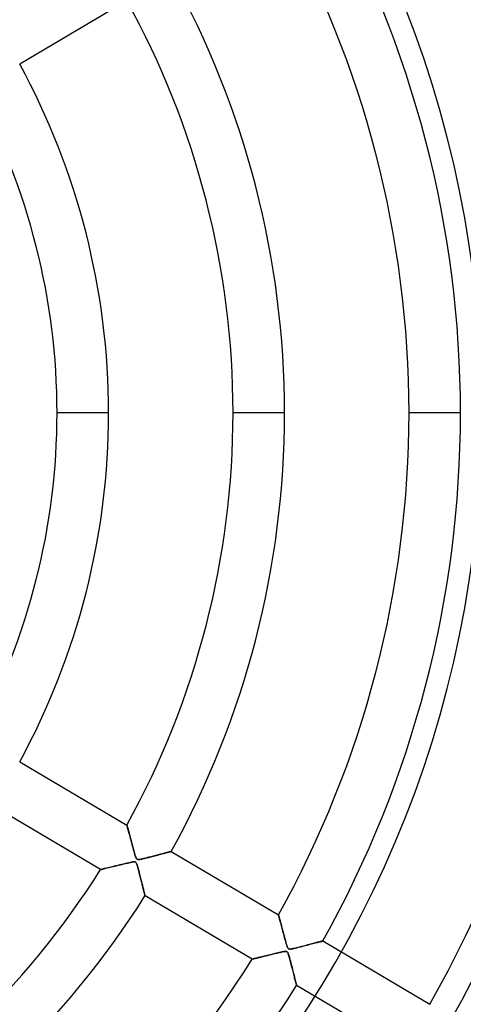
# Model space of a CAD drawing. Header units: millimetres. Extents: x -790 to 790, y -790 to 790.
# Tile 41 of 54: x 124 to 210, y -115 to 76. Entities that reach past the tile are written whole.
import ezdxf

# ---------------------------------------------------------------- set-up
doc = ezdxf.new("R2010")
doc.units = ezdxf.units.MM
doc.layers.add('HIDDEN', color=7, linetype='Continuous')
doc.layers.add('THICK', color=7, linetype='Continuous')

msp = doc.modelspace()

# ---------------------------------------------------------------- linework, layer by layer
at = {"layer": 'HIDDEN'}
for p, q in [((144.94, 79.91), (124.17, 67.62)), ((141.39, 0), (131.41, 0)), ((141.39, 0), (131.41, 0)), ((175.49, 0), (165.51, 0)), ((175.49, 0), (165.51, 0)), ((209.59, 0), (199.61, 0)), ((209.59, 0), (199.61, 0)), ((124.17, -67.62), (144.94, -79.91)), ((139.85, -88.52), (119.08, -76.23)), ((144.95, -79.93), (144.94, -79.91)), ((144.94, -79.91), (144.95, -79.93)), ((144.96, -79.97), (144.95, -79.93)), ((144.95, -79.93), (144.96, -79.98)), ((144.98, -80.05), (144.96, -79.97)), ((144.96, -79.98), (144.98, -80.06)), ((145.01, -80.16), (144.98, -80.05)), ((144.98, -80.06), (145.02, -80.18)), ((145.05, -80.29), (145.01, -80.16)), ((145.02, -80.18), (145.06, -80.33)), ((145.09, -80.45), (145.05, -80.29)), ((145.06, -80.33), (145.1, -80.51)), ((145.14, -80.63), (145.09, -80.45)), ((145.1, -80.51), (145.16, -80.71)), ((145.19, -80.84), (145.14, -80.63)), ((145.16, -80.71), (145.22, -80.93)), ((145.26, -81.06), (145.19, -80.84)), ((145.22, -80.93), (145.29, -81.18)), ((145.32, -81.32), (145.26, -81.06)), ((145.29, -81.18), (145.36, -81.44)), ((145.4, -81.59), (145.32, -81.32)), ((145.36, -81.44), (145.43, -81.72)), ((145.48, -81.88), (145.4, -81.59)), ((145.43, -81.72), (145.51, -82.01)), ((145.56, -82.19), (145.48, -81.88)), ((145.51, -82.01), (145.6, -82.32)), ((145.65, -82.51), (145.56, -82.19)), ((145.6, -82.32), (145.68, -82.64)), ((145.74, -82.85), (145.65, -82.51)), ((145.68, -82.64), (145.77, -82.97)), ((145.83, -83.2), (145.74, -82.85)), ((145.77, -82.97), (145.86, -83.3)), ((145.93, -83.57), (145.83, -83.2)), ((145.86, -83.3), (145.95, -83.65)), ((146.03, -83.95), (145.93, -83.57)), ((145.95, -83.65), (146.05, -84)), ((146.14, -84.33), (146.03, -83.95)), ((146.05, -84), (146.15, -84.36)), ((146.24, -84.7), (146.14, -84.33)), ((146.15, -84.36), (146.24, -84.72)), ((146.33, -85.03), (146.24, -84.7)), ((146.24, -84.72), (146.34, -85.05)), ((146.42, -85.34), (146.33, -85.03)), ((146.34, -85.05), (146.42, -85.37)), ((146.5, -85.62), (146.42, -85.34)), ((146.42, -85.37), (146.5, -85.65)), ((146.57, -85.85), (146.5, -85.62)), ((146.5, -85.65), (146.58, -85.89)), ((146.63, -86.04), (146.57, -85.85)), ((146.58, -85.89), (146.65, -86.09)), ((150.31, -85.85), (150.08, -85.91)), ((150.12, -85.9), (150.37, -85.84)), ((150.54, -85.79), (150.31, -85.85)), ((150.37, -85.84), (150.61, -85.77)), ((150.77, -85.73), (150.54, -85.79)), ((150.61, -85.77), (150.84, -85.71)), ((151, -85.67), (150.77, -85.73)), ((150.84, -85.71), (151.07, -85.65)), ((151.22, -85.61), (151, -85.67)), ((151.07, -85.65), (151.29, -85.59)), ((151.44, -85.55), (151.22, -85.61)), ((151.29, -85.59), (151.5, -85.54)), ((151.65, -85.5), (151.44, -85.55)), ((151.5, -85.54), (151.7, -85.48)), ((151.85, -85.44), (151.65, -85.5)), ((151.7, -85.48), (151.9, -85.43)), ((152.04, -85.39), (151.85, -85.44)), ((151.9, -85.43), (152.08, -85.38)), ((152.23, -85.34), (152.04, -85.39)), ((152.08, -85.38), (152.26, -85.34)), ((152.41, -85.3), (152.23, -85.34)), ((152.26, -85.34), (152.42, -85.29)), ((152.58, -85.25), (152.41, -85.3)), ((152.42, -85.29), (152.58, -85.25)), ((152.73, -85.21), (152.58, -85.25)), ((152.58, -85.25), (152.73, -85.21)), ((152.88, -85.17), (152.73, -85.21)), ((152.73, -85.21), (152.87, -85.17)), ((152.87, -85.17), (153, -85.14)), ((153.01, -85.13), (152.88, -85.17)), ((153, -85.14), (153.12, -85.1)), ((153.13, -85.1), (153.01, -85.13)), ((153.12, -85.1), (153.23, -85.08)), ((153.24, -85.07), (153.13, -85.1)), ((153.23, -85.08), (153.32, -85.05)), ((153.33, -85.05), (153.24, -85.07)), ((153.32, -85.05), (153.39, -85.03)), ((153.4, -85.03), (153.33, -85.05)), ((153.39, -85.03), (153.46, -85.01)), ((153.46, -85.01), (153.4, -85.03)), ((153.5, -85), (153.46, -85.01)), ((153.46, -85.01), (153.5, -85)), ((153.53, -84.99), (153.5, -85)), ((153.5, -85), (153.53, -84.99)), ((153.54, -84.99), (153.53, -84.99)), ((153.53, -84.99), (153.54, -84.99)), ((153.54, -84.99), (174.3, -97.27)), ((142.81, -87.8), (142.47, -87.88)), ((142.6, -87.85), (142.93, -87.77)), ((143.17, -87.71), (142.81, -87.8)), ((142.93, -87.77), (143.27, -87.69)), ((143.54, -87.62), (143.17, -87.71)), ((143.27, -87.69), (143.62, -87.6)), ((143.92, -87.53), (143.54, -87.62)), ((143.62, -87.6), (143.97, -87.52)), ((144.3, -87.44), (143.92, -87.53)), ((143.97, -87.52), (144.33, -87.43)), ((144.67, -87.35), (144.3, -87.44)), ((144.33, -87.43), (144.69, -87.34)), ((145.01, -87.26), (144.67, -87.35)), ((144.69, -87.34), (145.03, -87.26)), ((145.32, -87.19), (145.01, -87.26)), ((145.03, -87.26), (145.35, -87.19)), ((145.6, -87.13), (145.32, -87.19)), ((145.35, -87.19), (145.63, -87.12)), ((145.84, -87.08), (145.6, -87.13)), ((145.63, -87.12), (145.88, -87.07)), ((146.04, -87.04), (145.84, -87.08)), ((145.88, -87.07), (146.09, -87.03)), ((146.21, -87.02), (146.04, -87.04)), ((146.09, -87.03), (146.26, -87.01)), ((146.34, -87.01), (146.21, -87.02)), ((146.26, -87.01), (146.39, -87.01)), ((146.45, -87.02), (146.34, -87.01)), ((146.39, -87.01), (146.49, -87.02)), ((146.54, -87.04), (146.45, -87.02)), ((146.49, -87.02), (146.58, -87.05)), ((146.61, -87.07), (146.54, -87.04)), ((146.58, -87.05), (146.64, -87.1)), ((146.67, -87.13), (146.61, -87.07)), ((146.69, -86.2), (146.63, -86.04)), ((146.64, -87.1), (146.7, -87.16)), ((146.65, -86.09), (146.71, -86.25)), ((146.73, -87.21), (146.67, -87.13)), ((146.75, -86.32), (146.69, -86.2)), ((146.7, -87.16), (146.76, -87.25)), ((146.71, -86.25), (146.77, -86.37)), ((146.79, -87.31), (146.73, -87.21)), ((146.81, -86.41), (146.75, -86.32)), ((146.76, -87.25), (146.81, -87.36)), ((146.77, -86.37), (146.83, -86.45)), ((146.84, -87.42), (146.79, -87.31)), ((146.87, -86.48), (146.81, -86.41)), ((146.81, -87.36), (146.86, -87.49)), ((146.83, -86.45), (146.9, -86.51)), ((146.88, -87.55), (146.84, -87.42)), ((146.86, -87.49), (146.91, -87.63)), ((146.93, -86.53), (146.87, -86.48)), ((146.93, -87.69), (146.88, -87.55)), ((146.9, -86.51), (146.97, -86.55)), ((146.91, -87.63), (146.95, -87.76)), ((147.01, -86.56), (146.93, -86.53)), ((146.98, -87.84), (146.93, -87.69)), ((146.95, -87.76), (146.99, -87.89)), ((146.97, -86.55), (147.06, -86.57)), ((147.11, -86.57), (147.01, -86.56)), ((147.06, -86.57), (147.16, -86.57)), ((147.22, -86.57), (147.11, -86.57)), ((147.16, -86.57), (147.29, -86.56)), ((147.35, -86.56), (147.22, -86.57)), ((147.29, -86.56), (147.42, -86.55)), ((147.48, -86.54), (147.35, -86.56)), ((147.42, -86.55), (147.56, -86.52)), ((147.62, -86.51), (147.48, -86.54)), ((147.56, -86.52), (147.69, -86.5)), ((147.78, -86.48), (147.62, -86.51)), ((147.69, -86.5), (147.83, -86.47)), ((147.96, -86.44), (147.78, -86.48)), ((147.83, -86.47), (147.98, -86.44)), ((148.14, -86.4), (147.96, -86.44)), ((147.98, -86.44), (148.15, -86.4)), ((148.34, -86.35), (148.14, -86.4)), ((148.15, -86.4), (148.32, -86.35)), ((148.32, -86.35), (148.52, -86.31)), ((148.54, -86.3), (148.34, -86.35)), ((148.52, -86.31), (148.72, -86.26)), ((148.74, -86.25), (148.54, -86.3)), ((148.72, -86.26), (148.93, -86.2)), ((148.96, -86.2), (148.74, -86.25)), ((148.93, -86.2), (149.16, -86.15)), ((149.17, -86.14), (148.96, -86.2)), ((149.16, -86.15), (149.39, -86.09)), ((149.4, -86.09), (149.17, -86.14)), ((149.39, -86.09), (149.63, -86.03)), ((149.62, -86.03), (149.4, -86.09)), ((149.85, -85.97), (149.62, -86.03)), ((149.63, -86.03), (149.87, -85.96)), ((150.08, -85.91), (149.85, -85.97)), ((149.87, -85.96), (150.12, -85.9)), ((139.85, -88.52), (139.87, -88.51)), ((139.87, -88.51), (139.85, -88.52)), ((139.87, -88.51), (139.92, -88.5)), ((139.92, -88.5), (139.87, -88.51)), ((139.92, -88.5), (140.01, -88.48)), ((140, -88.48), (139.92, -88.5)), ((140.1, -88.46), (140, -88.48)), ((140.01, -88.48), (140.13, -88.45)), ((140.24, -88.42), (140.1, -88.46)), ((140.13, -88.45), (140.27, -88.42)), ((140.4, -88.39), (140.24, -88.42)), ((140.27, -88.42), (140.45, -88.37)), ((140.58, -88.34), (140.4, -88.39)), ((140.45, -88.37), (140.65, -88.32)), ((140.79, -88.29), (140.58, -88.34)), ((140.65, -88.32), (140.88, -88.27)), ((141.02, -88.24), (140.79, -88.29)), ((140.88, -88.27), (141.13, -88.21)), ((141.27, -88.18), (141.02, -88.24)), ((141.13, -88.21), (141.39, -88.14)), ((141.54, -88.11), (141.27, -88.18)), ((141.39, -88.14), (141.67, -88.08)), ((141.83, -88.04), (141.54, -88.11)), ((141.67, -88.08), (141.97, -88)), ((142.14, -87.96), (141.83, -88.04)), ((141.97, -88), (142.28, -87.93)), ((142.47, -87.88), (142.14, -87.96)), ((142.28, -87.93), (142.6, -87.85)), ((147.03, -88.01), (146.98, -87.84)), ((146.99, -87.89), (147.03, -88.04)), ((147.08, -88.19), (147.03, -88.01)), ((147.03, -88.04), (147.08, -88.2)), ((147.13, -88.39), (147.08, -88.19)), ((147.08, -88.2), (147.13, -88.38)), ((147.13, -88.38), (147.18, -88.57)), ((147.19, -88.59), (147.13, -88.39)), ((147.18, -88.57), (147.23, -88.77)), ((147.24, -88.79), (147.19, -88.59)), ((147.23, -88.77), (147.29, -88.98)), ((147.3, -89.01), (147.24, -88.79)), ((147.29, -88.98), (147.35, -89.21)), ((147.35, -89.22), (147.3, -89.01)), ((147.35, -89.21), (147.41, -89.44)), ((147.41, -89.44), (147.35, -89.22)), ((147.41, -89.44), (147.47, -89.68)), ((147.47, -89.67), (147.41, -89.44)), ((147.53, -89.9), (147.47, -89.67)), ((147.47, -89.68), (147.53, -89.92)), ((147.59, -90.13), (147.53, -89.9)), ((147.53, -89.92), (147.6, -90.17)), ((147.64, -90.36), (147.59, -90.13)), ((147.6, -90.17), (147.66, -90.42)), ((147.7, -90.59), (147.64, -90.36)), ((147.66, -90.42), (147.72, -90.66)), ((147.76, -90.82), (147.7, -90.59)), ((147.72, -90.66), (147.78, -90.89)), ((147.82, -91.05), (147.76, -90.82)), ((147.78, -90.89), (147.84, -91.12)), ((147.87, -91.27), (147.82, -91.05)), ((147.84, -91.12), (147.89, -91.34)), ((147.93, -91.49), (147.87, -91.27)), ((147.89, -91.34), (147.94, -91.55)), ((147.98, -91.7), (147.93, -91.49)), ((147.94, -91.55), (147.99, -91.75)), ((148.03, -91.9), (147.98, -91.7)), ((147.99, -91.75), (148.04, -91.95)), ((148.08, -92.1), (148.03, -91.9)), ((148.04, -91.95), (148.09, -92.14)), ((148.12, -92.29), (148.08, -92.1)), ((148.09, -92.14), (148.13, -92.31)), ((148.17, -92.47), (148.12, -92.29)), ((148.13, -92.31), (148.17, -92.48)), ((148.21, -92.63), (148.17, -92.47)), ((148.17, -92.48), (148.21, -92.64)), ((148.25, -92.79), (148.21, -92.63)), ((148.21, -92.64), (148.25, -92.79)), ((148.25, -92.79), (148.28, -92.93)), ((148.28, -92.94), (148.25, -92.79)), ((148.28, -92.93), (148.31, -93.06)), ((148.32, -93.07), (148.28, -92.94)), ((148.31, -93.06), (148.34, -93.18)), ((148.35, -93.19), (148.32, -93.07)), ((148.34, -93.18), (148.37, -93.29)), ((148.37, -93.3), (148.35, -93.19)), ((148.37, -93.29), (148.39, -93.38)), ((148.39, -93.39), (148.37, -93.3)), ((148.39, -93.38), (148.41, -93.46)), ((148.41, -93.46), (148.39, -93.39)), ((148.41, -93.46), (148.43, -93.52)), ((148.43, -93.52), (148.41, -93.46)), ((148.43, -93.52), (148.44, -93.56)), ((148.44, -93.56), (148.43, -93.52)), ((148.44, -93.56), (148.44, -93.59)), ((148.44, -93.59), (148.44, -93.56)), ((148.44, -93.59), (148.45, -93.6)), ((148.45, -93.6), (148.44, -93.59)), ((169.21, -105.88), (148.45, -93.6)), ((174.31, -97.29), (174.3, -97.27)), ((174.3, -97.27), (174.31, -97.28)), ((174.31, -97.28), (174.31, -97.31)), ((174.32, -97.32), (174.31, -97.29)), ((174.31, -97.31), (174.33, -97.36)), ((174.33, -97.38), (174.32, -97.32)), ((174.33, -97.36), (174.34, -97.42)), ((174.35, -97.46), (174.33, -97.38)), ((174.34, -97.42), (174.36, -97.5)), ((174.38, -97.55), (174.35, -97.46)), ((174.36, -97.5), (174.39, -97.59)), ((174.41, -97.67), (174.38, -97.55)), ((174.39, -97.59), (174.42, -97.7)), ((174.45, -97.81), (174.41, -97.67)), ((174.42, -97.7), (174.45, -97.82)), ((174.49, -97.96), (174.45, -97.81)), ((174.45, -97.82), (174.49, -97.96)), ((174.54, -98.13), (174.49, -97.96)), ((174.49, -97.96), (174.53, -98.1)), ((174.53, -98.1), (174.57, -98.26)), ((174.59, -98.32), (174.54, -98.13)), ((174.57, -98.26), (174.62, -98.43)), ((174.64, -98.51), (174.59, -98.32)), ((174.62, -98.43), (174.66, -98.6)), ((174.69, -98.72), (174.64, -98.51)), ((174.66, -98.6), (174.71, -98.78)), ((174.75, -98.94), (174.69, -98.72)), ((174.71, -98.78), (174.76, -98.97)), ((174.81, -99.17), (174.75, -98.94)), ((174.76, -98.97), (174.81, -99.17)), ((174.88, -99.41), (174.81, -99.17)), ((174.81, -99.17), (174.87, -99.37)), ((174.87, -99.37), (174.92, -99.58)), ((174.95, -99.66), (174.88, -99.41)), ((174.92, -99.58), (174.98, -99.79)), ((175.02, -99.92), (174.95, -99.66)), ((174.98, -99.79), (175.04, -100.01)), ((175.09, -100.2), (175.02, -99.92)), ((175.04, -100.01), (175.1, -100.23)), ((175.17, -100.48), (175.09, -100.2)), ((175.1, -100.23), (175.16, -100.45)), ((175.16, -100.45), (175.22, -100.68)), ((175.24, -100.77), (175.17, -100.48)), ((175.22, -100.68), (175.28, -100.91)), ((175.33, -101.07), (175.24, -100.77)), ((175.28, -100.91), (175.34, -101.14)), ((175.41, -101.38), (175.33, -101.07)), ((175.34, -101.14), (175.41, -101.38)), ((175.49, -101.69), (175.41, -101.38)), ((175.41, -101.38), (175.47, -101.61)), ((175.47, -101.61), (175.53, -101.85)), ((175.57, -101.99), (175.49, -101.69)), ((175.53, -101.85), (175.6, -102.09)), ((175.65, -102.27), (175.57, -101.99)), ((175.6, -102.09), (175.66, -102.31)), ((175.72, -102.54), (175.65, -102.27)), ((175.66, -102.31), (175.72, -102.53)), ((175.72, -102.53), (175.77, -102.72)), ((175.79, -102.78), (175.72, -102.54)), ((175.77, -102.72), (175.83, -102.91)), ((175.85, -103), (175.79, -102.78)), ((175.83, -102.91), (175.88, -103.08)), ((175.91, -103.19), (175.85, -103)), ((180.23, -103.06), (179.96, -103.14)), ((180.13, -103.09), (180.42, -103.01)), ((180.49, -102.99), (180.23, -103.06)), ((180.42, -103.01), (180.7, -102.94)), ((180.75, -102.93), (180.49, -102.99)), ((180.7, -102.94), (180.97, -102.87)), ((181, -102.86), (180.75, -102.93)), ((180.97, -102.87), (181.22, -102.8)), ((181.24, -102.8), (181, -102.86)), ((181.22, -102.8), (181.45, -102.74)), ((181.48, -102.73), (181.24, -102.8)), ((181.45, -102.74), (181.67, -102.68)), ((181.7, -102.68), (181.48, -102.73)), ((181.67, -102.68), (181.87, -102.63)), ((181.9, -102.62), (181.7, -102.68)), ((181.87, -102.63), (182.06, -102.58)), ((182.09, -102.57), (181.9, -102.62)), ((182.06, -102.58), (182.23, -102.54)), ((182.27, -102.52), (182.09, -102.57)), ((182.23, -102.54), (182.38, -102.5)), ((182.43, -102.48), (182.27, -102.52)), ((182.38, -102.5), (182.51, -102.46)), ((182.57, -102.44), (182.43, -102.48)), ((182.51, -102.46), (182.62, -102.43)), ((182.68, -102.41), (182.57, -102.44)), ((182.62, -102.43), (182.72, -102.4)), ((182.77, -102.39), (182.68, -102.41)), ((182.72, -102.4), (182.8, -102.38)), ((182.84, -102.37), (182.77, -102.39)), ((182.8, -102.38), (182.85, -102.37)), ((182.88, -102.36), (182.84, -102.37)), ((182.85, -102.37), (182.89, -102.36)), ((182.9, -102.36), (182.88, -102.36)), ((182.89, -102.36), (182.9, -102.36)), ((182.9, -102.36), (203.66, -114.64)), ((173.04, -104.95), (172.73, -105.02)), ((172.87, -104.99), (173.1, -104.93)), ((173.35, -104.87), (173.04, -104.95)), ((173.1, -104.93), (173.34, -104.87)), ((173.34, -104.87), (173.58, -104.81)), ((173.66, -104.79), (173.35, -104.87)), ((173.58, -104.81), (173.82, -104.75)), ((173.96, -104.72), (173.66, -104.79)), ((173.82, -104.75), (174.06, -104.7)), ((174.24, -104.65), (173.96, -104.72)), ((174.06, -104.7), (174.28, -104.64)), ((174.51, -104.59), (174.24, -104.65)), ((174.28, -104.64), (174.5, -104.59)), ((174.5, -104.59), (174.7, -104.55)), ((174.75, -104.53), (174.51, -104.59)), ((174.7, -104.55), (174.88, -104.5)), ((174.98, -104.48), (174.75, -104.53)), ((174.88, -104.5), (175.06, -104.47)), ((175.17, -104.44), (174.98, -104.48)), ((175.06, -104.47), (175.21, -104.43)), ((175.34, -104.41), (175.17, -104.44)), ((175.21, -104.43), (175.37, -104.41)), ((175.49, -104.39), (175.34, -104.41)), ((175.37, -104.41), (175.5, -104.38)), ((175.61, -104.37), (175.49, -104.39)), ((175.5, -104.38), (175.63, -104.37)), ((175.72, -104.37), (175.61, -104.37)), ((175.63, -104.37), (175.74, -104.37)), ((175.81, -104.38), (175.72, -104.37)), ((175.74, -104.37), (175.82, -104.38)), ((175.88, -104.39), (175.81, -104.38)), ((175.82, -104.38), (175.9, -104.4)), ((175.88, -103.08), (175.93, -103.23)), ((175.95, -104.42), (175.88, -104.39)), ((175.9, -104.4), (175.96, -104.43)), ((175.97, -103.36), (175.91, -103.19)), ((175.93, -103.23), (175.97, -103.38)), ((176.01, -104.47), (175.95, -104.42)), ((175.96, -104.43), (176.01, -104.47)), ((176.02, -103.49), (175.97, -103.36)), ((175.97, -103.38), (176.02, -103.51)), ((176.01, -104.47), (176.06, -104.53)), ((176.06, -104.54), (176.01, -104.47)), ((176.07, -103.61), (176.02, -103.49)), ((176.02, -103.51), (176.07, -103.62)), ((176.06, -104.53), (176.11, -104.61)), ((176.12, -104.62), (176.06, -104.54)), ((176.11, -103.7), (176.07, -103.61)), ((176.07, -103.62), (176.12, -103.72)), ((176.16, -103.78), (176.11, -103.7)), ((176.11, -104.61), (176.16, -104.72)), ((176.12, -103.72), (176.17, -103.79)), ((176.17, -104.73), (176.12, -104.62)), ((176.21, -103.84), (176.16, -103.78)), ((176.16, -104.72), (176.22, -104.88)), ((176.17, -103.79), (176.22, -103.85)), ((176.22, -104.87), (176.17, -104.73)), ((176.27, -103.88), (176.21, -103.84)), ((176.22, -103.85), (176.28, -103.88)), ((176.27, -105.03), (176.22, -104.87)), ((176.22, -104.88), (176.29, -105.09)), ((176.34, -103.91), (176.27, -103.88)), ((176.28, -103.88), (176.34, -103.91)), ((176.42, -103.93), (176.34, -103.91)), ((176.34, -103.91), (176.42, -103.93)), ((176.52, -103.93), (176.42, -103.93)), ((176.42, -103.93), (176.51, -103.93)), ((176.51, -103.93), (176.64, -103.92)), ((176.65, -103.92), (176.52, -103.93)), ((176.64, -103.92), (176.8, -103.9)), ((176.79, -103.9), (176.65, -103.92)), ((176.96, -103.87), (176.79, -103.9)), ((176.8, -103.9), (177.02, -103.86)), ((177.15, -103.83), (176.96, -103.87)), ((177.02, -103.86), (177.27, -103.81)), ((177.36, -103.79), (177.15, -103.83)), ((177.27, -103.81), (177.55, -103.74)), ((177.59, -103.73), (177.36, -103.79)), ((177.55, -103.74), (177.87, -103.67)), ((177.83, -103.68), (177.59, -103.73)), ((178.08, -103.61), (177.83, -103.68)), ((177.87, -103.67), (178.21, -103.58)), ((178.34, -103.55), (178.08, -103.61)), ((178.21, -103.58), (178.55, -103.5)), ((178.6, -103.48), (178.34, -103.55)), ((178.55, -103.5), (178.88, -103.41)), ((178.87, -103.42), (178.6, -103.48)), ((179.14, -103.35), (178.87, -103.42)), ((178.88, -103.41), (179.2, -103.33)), ((179.41, -103.28), (179.14, -103.35)), ((179.2, -103.33), (179.52, -103.25)), ((179.68, -103.21), (179.41, -103.28)), ((179.52, -103.25), (179.83, -103.17)), ((179.96, -103.14), (179.68, -103.21)), ((179.83, -103.17), (180.13, -103.09)), ((169.21, -105.88), (169.22, -105.88)), ((169.23, -105.88), (169.21, -105.88)), ((169.22, -105.88), (169.25, -105.87)), ((169.26, -105.87), (169.23, -105.88)), ((169.25, -105.87), (169.3, -105.86)), ((169.32, -105.86), (169.26, -105.87)), ((169.3, -105.86), (169.36, -105.85)), ((169.4, -105.84), (169.32, -105.86)), ((169.36, -105.85), (169.44, -105.83)), ((169.5, -105.81), (169.4, -105.84)), ((169.44, -105.83), (169.53, -105.8)), ((169.62, -105.78), (169.5, -105.81)), ((169.53, -105.8), (169.64, -105.78)), ((169.75, -105.75), (169.62, -105.78)), ((169.64, -105.78), (169.77, -105.75)), ((169.91, -105.71), (169.75, -105.75)), ((169.77, -105.75), (169.9, -105.71)), ((169.9, -105.71), (170.05, -105.68)), ((170.08, -105.67), (169.91, -105.71)), ((170.05, -105.68), (170.2, -105.64)), ((170.26, -105.63), (170.08, -105.67)), ((170.2, -105.64), (170.37, -105.6)), ((170.46, -105.58), (170.26, -105.63)), ((170.37, -105.6), (170.55, -105.56)), ((170.67, -105.53), (170.46, -105.58)), ((170.55, -105.56), (170.73, -105.51)), ((170.89, -105.47), (170.67, -105.53)), ((170.73, -105.51), (170.92, -105.47)), ((171.12, -105.42), (170.89, -105.47)), ((170.92, -105.47), (171.12, -105.42)), ((171.36, -105.36), (171.12, -105.42)), ((171.12, -105.42), (171.32, -105.37)), ((171.32, -105.37), (171.53, -105.32)), ((171.61, -105.3), (171.36, -105.36)), ((171.53, -105.32), (171.74, -105.26)), ((171.88, -105.23), (171.61, -105.3)), ((171.74, -105.26), (171.96, -105.21)), ((172.15, -105.16), (171.88, -105.23)), ((171.96, -105.21), (172.18, -105.16)), ((172.44, -105.09), (172.15, -105.16)), ((172.18, -105.16), (172.41, -105.1)), ((172.41, -105.1), (172.64, -105.04)), ((172.73, -105.02), (172.44, -105.09)), ((172.64, -105.04), (172.87, -104.99)), ((176.33, -105.21), (176.27, -105.03)), ((176.29, -105.09), (176.37, -105.33)), ((176.39, -105.42), (176.33, -105.21)), ((176.37, -105.33), (176.45, -105.61)), ((176.46, -105.65), (176.39, -105.42)), ((176.45, -105.61), (176.53, -105.93)), ((176.52, -105.89), (176.46, -105.65)), ((176.59, -106.14), (176.52, -105.89)), ((176.53, -105.93), (176.62, -106.26)), ((176.66, -106.4), (176.59, -106.14)), ((176.62, -106.26), (176.71, -106.6)), ((176.73, -106.66), (176.66, -106.4)), ((176.71, -106.6), (176.8, -106.93)), ((176.79, -106.92), (176.73, -106.66)), ((176.86, -107.19), (176.79, -106.92)), ((176.8, -106.93), (176.88, -107.26)), ((176.93, -107.46), (176.86, -107.19)), ((176.88, -107.26), (176.96, -107.58)), ((177, -107.74), (176.93, -107.46)), ((176.96, -107.58), (177.04, -107.89)), ((177.07, -108.01), (177, -107.74)), ((177.04, -107.89), (177.12, -108.19)), ((177.14, -108.28), (177.07, -108.01)), ((177.12, -108.19), (177.19, -108.48)), ((177.21, -108.55), (177.14, -108.28)), ((177.19, -108.48), (177.26, -108.76)), ((177.27, -108.81), (177.21, -108.55)), ((177.26, -108.76), (177.33, -109.03)), ((177.34, -109.06), (177.27, -108.81)), ((177.33, -109.03), (177.39, -109.28)), ((177.4, -109.3), (177.34, -109.06)), ((177.39, -109.28), (177.45, -109.51)), ((177.45, -109.54), (177.4, -109.3)), ((177.45, -109.51), (177.5, -109.73)), ((177.51, -109.76), (177.45, -109.54)), ((177.5, -109.73), (177.55, -109.94)), ((177.56, -109.96), (177.51, -109.76)), ((177.55, -109.94), (177.6, -110.12)), ((177.61, -110.16), (177.56, -109.96)), ((177.6, -110.12), (177.64, -110.29)), ((177.65, -110.33), (177.61, -110.16)), ((177.64, -110.29), (177.68, -110.44)), ((177.69, -110.49), (177.65, -110.33)), ((177.68, -110.44), (177.71, -110.57)), ((177.72, -110.63), (177.69, -110.49)), ((177.71, -110.57), (177.74, -110.69)), ((177.75, -110.75), (177.72, -110.63)), ((177.74, -110.69), (177.76, -110.79)), ((177.78, -110.84), (177.75, -110.75)), ((177.76, -110.79), (177.78, -110.86)), ((177.79, -110.91), (177.78, -110.84)), ((177.78, -110.86), (177.8, -110.92)), ((177.8, -110.95), (177.79, -110.91)), ((177.8, -110.92), (177.8, -110.95)), ((177.8, -110.95), (177.81, -110.96)), ((177.81, -110.96), (177.8, -110.95)), ((198.57, -123.24), (177.81, -110.96))]:
    msp.add_line(p, q, dxfattribs=at)
for radius, start, end in [(732, 0, 180.00002), (682, 0, 180.00002), (677, 0, 180.00002), (625, 0, 179.99998), (620, 0, 179.99998), (238.7, 0, 180), (213.75, 270, 90), (233.71, 0, 29.3741), (209.59, 0, 29.233), (199.61, 0, 29.1646), (175.49, 0, 28.9673), (165.51, 0, 28.8689), (141.39, 0, 28.5734), (131.41, 0, 28.4195), (732, 180.00002, 0), (682, 180.00002, 0), (677, 180.00002, 0), (625, 179.99998, 0), (620, 179.99998, 0), (238.7, 180, 0), (131.41, 331.5805, 0), (141.39, 331.4266, 0), (165.51, 331.1311, 0), (175.49, 331.0327, 0), (199.61, 330.8354, 0), (209.59, 330.767, 0), (233.71, 330.6259, 0), (165.51, 271.7312, 327.6689), (175.49, 271.6327, 327.7673), (199.61, 271.4353, 327.9647), (209.59, 271.367, 328.033)]:
    msp.add_arc((0, 0), radius, start, end, dxfattribs=at)
at = {"layer": 'THICK'}
for radius, start, end in [(677.5, 0, 180.00002), (619.99, 0, 179.99998), (272.8, 0, 90), (247.85, 270, 90), (619.99, 179.99998, 0), (677.5, 180.00002, 0), (272.8, 270, 0)]:
    msp.add_arc((0, 0), radius, start, end, dxfattribs=at)

doc.saveas('drawing.dxf')
